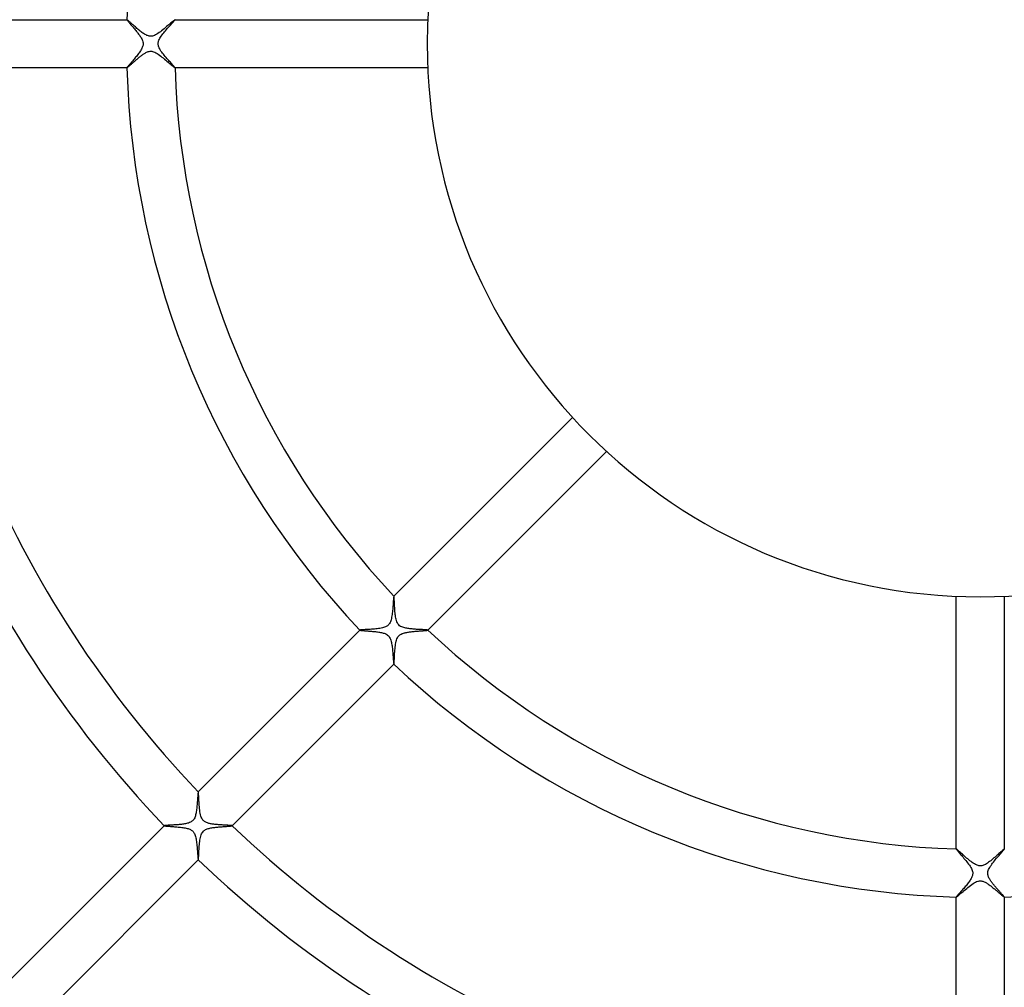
# Model space of a CAD drawing. Header units: millimetres. Extents: x -430 to 430, y -430 to 430.
# Tile 56 of 100: x -80 to 2, y -78 to 2. Entities that reach past the tile are written whole.
import ezdxf

# ---------------------------------------------------------------- set-up
doc = ezdxf.new("R2010")
doc.units = ezdxf.units.MM
doc.layers.add('HIDDEN', color=7, linetype='Continuous')
doc.layers.add('THICK', color=7, linetype='Continuous')

msp = doc.modelspace()

# ---------------------------------------------------------------- linework, layer by layer
at = {"layer": 'HIDDEN'}
for p, q in [((-70.971, 1.999), (-70.972, 1.999)), ((-70.972, 1.999), (-70.972, 1.998)), ((-70.972, 1.998), (-70.972, 1.997)), ((-70.972, 1.997), (-70.969, 1.989)), ((-70.97, 2), (-70.971, 2)), ((-70.971, 2), (-70.971, 1.999)), ((-70.969, 2), (-70.97, 2)), ((-70.969, 1.989), (-70.96, 1.974)), ((-70.96, 1.974), (-70.945, 1.953)), ((-70.945, 1.953), (-70.925, 1.926)), ((-70.925, 1.926), (-70.9, 1.894)), ((-70.9, 1.894), (-70.87, 1.858)), ((-70.87, 1.858), (-70.836, 1.817)), ((-70.836, 1.817), (-70.798, 1.771)), ((-70.798, 1.771), (-70.757, 1.722)), ((-70.757, 1.722), (-70.712, 1.67)), ((-70.712, 1.67), (-70.664, 1.614)), ((-67.334, 1.574), (-67.271, 1.644)), ((-67.271, 1.644), (-67.213, 1.708)), ((-67.213, 1.708), (-67.16, 1.768)), ((-67.16, 1.768), (-67.112, 1.822)), ((-67.112, 1.822), (-67.07, 1.869)), ((-67.07, 1.869), (-67.035, 1.91)), ((-67.035, 1.91), (-67.007, 1.943)), ((-67.007, 1.943), (-66.987, 1.969)), ((-66.987, 1.969), (-66.974, 1.987)), ((-66.974, 1.987), (-66.97, 1.997)), ((-66.972, 2), (-66.973, 2)), ((-66.971, 2), (-66.972, 2)), ((-66.971, 1.999), (-66.971, 2)), ((-66.97, 1.999), (-66.971, 1.999)), ((-66.97, 1.998), (-66.97, 1.999)), ((-66.97, 1.997), (-66.97, 1.998)), ((-70.664, 1.614), (-70.614, 1.555)), ((-70.614, 1.555), (-70.562, 1.494)), ((-70.562, 1.494), (-70.508, 1.431)), ((-70.508, 1.431), (-70.452, 1.365)), ((-70.452, 1.365), (-70.395, 1.298)), ((-70.395, 1.298), (-70.337, 1.229)), ((-70.337, 1.229), (-70.278, 1.159)), ((-70.278, 1.159), (-70.22, 1.088)), ((-70.22, 1.088), (-70.163, 1.018)), ((-70.163, 1.018), (-70.107, 0.948)), ((-70.107, 0.948), (-70.053, 0.878)), ((-70.053, 0.878), (-70, 0.809)), ((-67.983, 0.818), (-67.912, 0.908)), ((-67.912, 0.908), (-67.839, 0.997)), ((-67.839, 0.997), (-67.765, 1.085)), ((-67.765, 1.085), (-67.69, 1.172)), ((-67.69, 1.172), (-67.616, 1.258)), ((-67.616, 1.258), (-67.543, 1.341)), ((-67.543, 1.341), (-67.471, 1.422)), ((-67.471, 1.422), (-67.401, 1.499)), ((-67.401, 1.499), (-67.334, 1.574)), ((-70, 0.809), (-69.95, 0.741)), ((-69.95, 0.741), (-69.902, 0.674)), ((-69.902, 0.674), (-69.858, 0.608)), ((-69.858, 0.608), (-69.816, 0.543)), ((-69.816, 0.543), (-69.779, 0.48)), ((-69.779, 0.48), (-69.741, 0.412)), ((-69.741, 0.412), (-69.705, 0.337)), ((-69.705, 0.337), (-69.672, 0.257)), ((-69.672, 0.257), (-69.646, 0.172)), ((-69.646, 0.172), (-69.63, 0.086)), ((-69.63, 0.086), (-69.625, 0)), ((-68.375, 0), (-68.373, 0.056)), ((-68.373, 0.056), (-68.366, 0.113)), ((-68.366, 0.113), (-68.354, 0.169)), ((-68.354, 0.169), (-68.336, 0.231)), ((-68.336, 0.231), (-68.31, 0.301)), ((-68.31, 0.301), (-68.274, 0.378)), ((-68.274, 0.378), (-68.228, 0.463)), ((-68.228, 0.463), (-68.175, 0.551)), ((-68.175, 0.551), (-68.115, 0.639)), ((-68.115, 0.639), (-68.051, 0.728)), ((-68.051, 0.728), (-67.983, 0.818)), ((-69.957, -0.75), (-70.011, -0.824)), ((-69.904, -0.676), (-69.957, -0.75)), ((-69.854, -0.602), (-69.904, -0.676)), ((-69.807, -0.528), (-69.854, -0.602)), ((-69.764, -0.454), (-69.807, -0.528)), ((-69.726, -0.381), (-69.764, -0.454)), ((-69.693, -0.309), (-69.726, -0.381)), ((-69.667, -0.24), (-69.693, -0.309)), ((-69.647, -0.176), (-69.667, -0.24)), ((-69.634, -0.115), (-69.647, -0.176)), ((-69.627, -0.057), (-69.634, -0.115)), ((-69.625, 0), (-69.627, -0.057)), ((-68.374, -0.05), (-68.375, 0)), ((-68.368, -0.101), (-68.374, -0.05)), ((-68.357, -0.155), (-68.368, -0.101)), ((-68.341, -0.214), (-68.357, -0.155)), ((-68.318, -0.28), (-68.341, -0.214)), ((-68.286, -0.353), (-68.318, -0.28)), ((-68.245, -0.434), (-68.286, -0.353)), ((-68.195, -0.518), (-68.245, -0.434)), ((-68.14, -0.604), (-68.195, -0.518)), ((-68.078, -0.692), (-68.14, -0.604)), ((-68.012, -0.781), (-68.078, -0.692)), ((-67.942, -0.871), (-68.012, -0.781)), ((-70.66, -1.609), (-70.71, -1.668)), ((-70.606, -1.546), (-70.66, -1.609)), ((-70.55, -1.481), (-70.606, -1.546)), ((-70.492, -1.412), (-70.55, -1.481)), ((-70.432, -1.342), (-70.492, -1.412)), ((-70.371, -1.27), (-70.432, -1.342)), ((-70.31, -1.197), (-70.371, -1.27)), ((-70.248, -1.123), (-70.31, -1.197)), ((-70.187, -1.048), (-70.248, -1.123)), ((-70.127, -0.973), (-70.187, -1.048)), ((-70.068, -0.898), (-70.127, -0.973)), ((-70.011, -0.824), (-70.068, -0.898)), ((-67.868, -0.962), (-67.942, -0.871)), ((-67.793, -1.052), (-67.868, -0.962)), ((-67.718, -1.141), (-67.793, -1.052)), ((-67.643, -1.227), (-67.718, -1.141)), ((-67.569, -1.311), (-67.643, -1.227)), ((-67.497, -1.392), (-67.569, -1.311)), ((-67.427, -1.47), (-67.497, -1.392)), ((-67.36, -1.545), (-67.427, -1.47)), ((-67.296, -1.616), (-67.36, -1.545)), ((-67.236, -1.683), (-67.296, -1.616)), ((-70.969, -1.989), (-70.972, -1.997)), ((-70.972, -1.997), (-70.972, -1.998)), ((-70.972, -1.998), (-70.972, -1.999)), ((-70.972, -1.999), (-70.971, -1.999)), ((-70.971, -1.999), (-70.971, -2)), ((-70.971, -2), (-70.97, -2)), ((-70.97, -2), (-70.969, -2)), ((-70.961, -1.975), (-70.969, -1.989)), ((-70.947, -1.955), (-70.961, -1.975)), ((-70.927, -1.929), (-70.947, -1.955)), ((-70.903, -1.898), (-70.927, -1.929)), ((-70.873, -1.861), (-70.903, -1.898)), ((-70.839, -1.82), (-70.873, -1.861)), ((-70.8, -1.773), (-70.839, -1.82)), ((-70.757, -1.722), (-70.8, -1.773)), ((-70.71, -1.668), (-70.757, -1.722)), ((-67.18, -1.745), (-67.236, -1.683)), ((-67.129, -1.802), (-67.18, -1.745)), ((-67.083, -1.853), (-67.129, -1.802)), ((-67.045, -1.898), (-67.083, -1.853)), ((-67.013, -1.935), (-67.045, -1.898)), ((-66.99, -1.965), (-67.013, -1.935)), ((-66.975, -1.986), (-66.99, -1.965)), ((-66.97, -1.997), (-66.975, -1.986)), ((-66.973, -2), (-66.972, -2)), ((-66.972, -2), (-66.971, -2)), ((-66.971, -2), (-66.971, -1.999)), ((-66.971, -1.999), (-66.97, -1.999)), ((-66.97, -1.998), (-66.97, -1.997)), ((-66.97, -1.999), (-66.97, -1.998)), ((-48.77, -45.942), (-48.771, -45.943)), ((-48.769, -45.942), (-48.77, -45.942)), ((-48.77, -45.942), (-48.77, -45.942)), ((-48.768, -45.942), (-48.769, -45.942)), ((-48.769, -45.942), (-48.769, -45.942)), ((-48.768, -45.943), (-48.768, -45.942)), ((-48.763, -45.953), (-48.768, -45.943)), ((-48.759, -45.974), (-48.763, -45.953)), ((-48.755, -46.006), (-48.759, -45.974)), ((-48.751, -46.048), (-48.755, -46.006)), ((-48.747, -46.099), (-48.751, -46.048)), ((-48.744, -46.159), (-48.747, -46.099)), ((-48.74, -46.227), (-48.744, -46.159)), ((-48.736, -46.302), (-48.74, -46.227)), ((-48.731, -46.384), (-48.736, -46.302)), ((-48.727, -46.473), (-48.731, -46.384)), ((-48.722, -46.568), (-48.727, -46.473)), ((-48.716, -46.669), (-48.722, -46.568)), ((-48.71, -46.776), (-48.716, -46.669)), ((-48.703, -46.887), (-48.71, -46.776)), ((-48.696, -47.003), (-48.703, -46.887)), ((-48.687, -47.119), (-48.696, -47.003)), ((-48.677, -47.234), (-48.687, -47.119)), ((-48.666, -47.348), (-48.677, -47.234)), ((-48.654, -47.459), (-48.666, -47.348)), ((-48.64, -47.567), (-48.654, -47.459)), ((-48.624, -47.671), (-48.64, -47.567)), ((-48.606, -47.771), (-48.624, -47.671)), ((-48.583, -47.872), (-48.606, -47.771)), ((-48.556, -47.973), (-48.583, -47.872)), ((-48.523, -48.07), (-48.556, -47.973)), ((-48.481, -48.164), (-48.523, -48.07)), ((-48.429, -48.252), (-48.481, -48.164)), ((-48.365, -48.332), (-48.429, -48.252)), ((-51.597, -48.769), (-51.598, -48.769)), ((-51.598, -48.769), (-51.598, -48.77)), ((-51.598, -48.77), (-51.598, -48.77)), ((-51.598, -48.77), (-51.598, -48.771)), ((-51.598, -48.771), (-51.598, -48.772)), ((-51.598, -48.772), (-51.597, -48.772)), ((-51.597, -48.772), (-51.591, -48.776)), ((-51.591, -48.776), (-51.578, -48.779)), ((-51.578, -48.779), (-51.56, -48.783)), ((-51.56, -48.783), (-51.535, -48.787)), ((-51.535, -48.787), (-51.505, -48.791)), ((-51.505, -48.791), (-51.469, -48.795)), ((-51.469, -48.795), (-51.428, -48.799)), ((-51.428, -48.799), (-51.383, -48.803)), ((-51.383, -48.803), (-51.332, -48.808)), ((-51.332, -48.808), (-51.277, -48.812)), ((-51.277, -48.812), (-51.219, -48.817)), ((-51.219, -48.817), (-51.156, -48.822)), ((-51.156, -48.822), (-51.09, -48.827)), ((-51.09, -48.827), (-51.021, -48.833)), ((-51.021, -48.833), (-50.948, -48.838)), ((-50.948, -48.838), (-50.873, -48.844)), ((-50.873, -48.844), (-50.796, -48.85)), ((-50.796, -48.85), (-50.716, -48.857)), ((-50.716, -48.857), (-50.634, -48.864)), ((-50.634, -48.864), (-50.55, -48.871)), ((-50.55, -48.871), (-50.465, -48.88)), ((-50.465, -48.88), (-50.378, -48.888)), ((-50.378, -48.888), (-50.291, -48.898)), ((-50.291, -48.898), (-50.205, -48.908)), ((-50.205, -48.908), (-50.119, -48.919)), ((-50.119, -48.919), (-50.035, -48.931)), ((-50.035, -48.931), (-49.953, -48.944)), ((-49.953, -48.944), (-49.874, -48.958)), ((-49.874, -48.958), (-49.796, -48.974)), ((-49.796, -48.974), (-49.722, -48.991)), ((-49.722, -48.991), (-49.652, -49.009)), ((-49.652, -49.009), (-49.581, -49.031)), ((-49.581, -49.031), (-49.507, -49.058)), ((-49.507, -49.058), (-49.433, -49.091)), ((-49.433, -49.091), (-49.36, -49.132)), ((-49.36, -49.132), (-49.29, -49.18)), ((-48.29, -48.401), (-48.365, -48.332)), ((-48.208, -48.457), (-48.29, -48.401)), ((-48.12, -48.502), (-48.208, -48.457)), ((-48.031, -48.537), (-48.12, -48.502)), ((-47.944, -48.565), (-48.031, -48.537)), ((-47.864, -48.585), (-47.944, -48.565)), ((-47.785, -48.603), (-47.864, -48.585)), ((-47.703, -48.618), (-47.785, -48.603)), ((-47.618, -48.632), (-47.703, -48.618)), ((-47.53, -48.645), (-47.618, -48.632)), ((-47.44, -48.656), (-47.53, -48.645)), ((-47.348, -48.666), (-47.44, -48.656)), ((-47.254, -48.675), (-47.348, -48.666)), ((-47.16, -48.684), (-47.254, -48.675)), ((-47.066, -48.691), (-47.16, -48.684)), ((-46.973, -48.698), (-47.066, -48.691)), ((-46.882, -48.704), (-46.973, -48.698)), ((-46.793, -48.709), (-46.882, -48.704)), ((-46.707, -48.714), (-46.793, -48.709)), ((-46.623, -48.719), (-46.707, -48.714)), ((-46.543, -48.723), (-46.623, -48.719)), ((-46.466, -48.727), (-46.543, -48.723)), ((-46.393, -48.731), (-46.466, -48.727)), ((-46.324, -48.734), (-46.393, -48.731)), ((-46.26, -48.738), (-46.324, -48.734)), ((-46.2, -48.741), (-46.26, -48.738)), ((-46.145, -48.744), (-46.2, -48.741)), ((-46.096, -48.748), (-46.145, -48.744)), ((-46.053, -48.751), (-46.096, -48.748)), ((-46.017, -48.754), (-46.053, -48.751)), ((-45.988, -48.757), (-46.017, -48.754)), ((-45.965, -48.761), (-45.988, -48.757)), ((-45.95, -48.764), (-45.965, -48.761)), ((-45.943, -48.768), (-45.95, -48.764)), ((-45.942, -48.768), (-45.943, -48.768)), ((-45.943, -48.771), (-45.942, -48.77)), ((-45.942, -48.769), (-45.942, -48.768)), ((-45.942, -48.77), (-45.942, -48.769)), ((-45.942, -48.769), (-45.942, -48.769)), ((-45.942, -48.77), (-45.942, -48.77)), ((-49.29, -49.18), (-49.226, -49.238)), ((-49.226, -49.238), (-49.17, -49.303)), ((-49.17, -49.303), (-49.122, -49.376)), ((-49.122, -49.376), (-49.082, -49.453)), ((-49.082, -49.453), (-49.048, -49.533)), ((-49.048, -49.533), (-49.02, -49.616)), ((-49.02, -49.616), (-48.995, -49.704)), ((-48.995, -49.704), (-48.974, -49.796)), ((-48.974, -49.796), (-48.955, -49.89)), ((-48.955, -49.89), (-48.938, -49.988)), ((-48.938, -49.988), (-48.923, -50.09)), ((-48.923, -50.09), (-48.909, -50.195)), ((-48.909, -50.195), (-48.896, -50.302)), ((-48.896, -50.302), (-48.885, -50.411)), ((-48.885, -50.411), (-48.874, -50.521)), ((-48.874, -50.521), (-48.864, -50.632)), ((-48.864, -50.632), (-48.855, -50.741)), ((-48.855, -50.741), (-48.846, -50.846)), ((-48.846, -50.846), (-48.838, -50.948)), ((-48.838, -50.948), (-48.831, -51.044)), ((-48.831, -51.044), (-48.824, -51.136)), ((-48.824, -51.136), (-48.817, -51.221)), ((-48.817, -51.221), (-48.811, -51.3)), ((-48.811, -51.3), (-48.804, -51.371)), ((-48.804, -51.371), (-48.798, -51.434)), ((-48.798, -51.434), (-48.793, -51.487)), ((-48.793, -51.487), (-48.787, -51.531)), ((-48.787, -51.531), (-48.782, -51.565)), ((-48.782, -51.565), (-48.777, -51.587)), ((-48.777, -51.587), (-48.772, -51.597)), ((-48.772, -51.597), (-48.772, -51.598)), ((-48.772, -51.598), (-48.771, -51.598)), ((-48.771, -51.598), (-48.77, -51.598)), ((-48.77, -51.598), (-48.77, -51.598)), ((-48.77, -51.598), (-48.769, -51.598)), ((-48.769, -51.598), (-48.769, -51.597)), ((-65.039, -62.211), (-65.04, -62.211)), ((-65.038, -62.211), (-65.039, -62.211)), ((-65.039, -62.211), (-65.039, -62.211)), ((-65.037, -62.211), (-65.038, -62.211)), ((-65.038, -62.211), (-65.038, -62.211)), ((-65.036, -62.211), (-65.037, -62.211)), ((-65.031, -62.224), (-65.036, -62.211)), ((-65.027, -62.252), (-65.031, -62.224)), ((-65.022, -62.294), (-65.027, -62.252)), ((-65.017, -62.349), (-65.022, -62.294)), ((-65.012, -62.416), (-65.017, -62.349)), ((-65.007, -62.496), (-65.012, -62.416)), ((-65.002, -62.587), (-65.007, -62.496)), ((-64.996, -62.69), (-65.002, -62.587)), ((-64.99, -62.804), (-64.996, -62.69)), ((-64.983, -62.928), (-64.99, -62.804)), ((-64.975, -63.06), (-64.983, -62.928)), ((-64.966, -63.197), (-64.975, -63.06)), ((-64.956, -63.335), (-64.966, -63.197)), ((-64.945, -63.473), (-64.956, -63.335)), ((-64.931, -63.61), (-64.945, -63.473)), ((-64.916, -63.744), (-64.931, -63.61)), ((-64.898, -63.874), (-64.916, -63.744)), ((-64.877, -63.999), (-64.898, -63.874)), ((-64.851, -64.119), (-64.877, -63.999)), ((-64.821, -64.232), (-64.851, -64.119)), ((-64.786, -64.334), (-64.821, -64.232)), ((-64.749, -64.417), (-64.786, -64.334)), ((-64.712, -64.486), (-64.749, -64.417)), ((-64.673, -64.542), (-64.712, -64.486)), ((-64.631, -64.593), (-64.673, -64.542)), ((-64.582, -64.641), (-64.631, -64.593)), ((-64.528, -64.683), (-64.582, -64.641)), ((-64.471, -64.721), (-64.528, -64.683)), ((-67.865, -65.037), (-67.866, -65.038)), ((-67.866, -65.038), (-67.866, -65.038)), ((-67.866, -65.038), (-67.866, -65.039)), ((-67.866, -65.039), (-67.866, -65.039)), ((-67.866, -65.039), (-67.866, -65.04)), ((-67.866, -65.04), (-67.865, -65.041)), ((-67.865, -65.041), (-67.857, -65.045)), ((-67.857, -65.045), (-67.84, -65.049)), ((-67.84, -65.049), (-67.814, -65.053)), ((-67.814, -65.053), (-67.78, -65.058)), ((-67.78, -65.058), (-67.738, -65.063)), ((-67.738, -65.063), (-67.689, -65.067)), ((-67.689, -65.067), (-67.633, -65.072)), ((-67.633, -65.072), (-67.571, -65.077)), ((-67.571, -65.077), (-67.504, -65.083)), ((-67.504, -65.083), (-67.431, -65.088)), ((-67.431, -65.088), (-67.354, -65.094)), ((-67.354, -65.094), (-67.272, -65.1)), ((-67.272, -65.1), (-67.187, -65.106)), ((-67.187, -65.106), (-67.098, -65.113)), ((-67.098, -65.113), (-67.006, -65.12)), ((-67.006, -65.12), (-66.911, -65.128)), ((-66.911, -65.128), (-66.815, -65.137)), ((-66.815, -65.137), (-66.716, -65.146)), ((-66.716, -65.146), (-66.616, -65.156)), ((-66.616, -65.156), (-66.516, -65.167)), ((-66.516, -65.167), (-66.417, -65.179)), ((-66.417, -65.179), (-66.321, -65.192)), ((-66.321, -65.192), (-66.227, -65.206)), ((-66.227, -65.206), (-66.137, -65.222)), ((-66.137, -65.222), (-66.05, -65.24)), ((-66.05, -65.24), (-65.967, -65.259)), ((-65.967, -65.259), (-65.889, -65.281)), ((-65.889, -65.281), (-65.815, -65.305)), ((-65.815, -65.305), (-65.747, -65.332)), ((-65.747, -65.332), (-65.683, -65.361)), ((-65.683, -65.361), (-65.624, -65.395)), ((-65.624, -65.395), (-65.569, -65.432)), ((-65.569, -65.432), (-65.518, -65.474)), ((-65.518, -65.474), (-65.472, -65.52)), ((-64.41, -64.753), (-64.471, -64.721)), ((-64.348, -64.78), (-64.41, -64.753)), ((-64.285, -64.804), (-64.348, -64.78)), ((-64.221, -64.824), (-64.285, -64.804)), ((-64.158, -64.842), (-64.221, -64.824)), ((-64.094, -64.857), (-64.158, -64.842)), ((-64.027, -64.871), (-64.094, -64.857)), ((-63.957, -64.884), (-64.027, -64.871)), ((-63.886, -64.896), (-63.957, -64.884)), ((-63.812, -64.907), (-63.886, -64.896)), ((-63.737, -64.917), (-63.812, -64.907)), ((-63.661, -64.926), (-63.737, -64.917)), ((-63.583, -64.934), (-63.661, -64.926)), ((-63.505, -64.942), (-63.583, -64.934)), ((-63.427, -64.949), (-63.505, -64.942)), ((-63.349, -64.955), (-63.427, -64.949)), ((-63.272, -64.961), (-63.349, -64.955)), ((-63.195, -64.966), (-63.272, -64.961)), ((-63.119, -64.972), (-63.195, -64.966)), ((-63.044, -64.976), (-63.119, -64.972)), ((-62.971, -64.981), (-63.044, -64.976)), ((-62.9, -64.985), (-62.971, -64.981)), ((-62.83, -64.989), (-62.9, -64.985)), ((-62.762, -64.992), (-62.83, -64.989)), ((-62.697, -64.996), (-62.762, -64.992)), ((-62.635, -64.999), (-62.697, -64.996)), ((-62.576, -65.003), (-62.635, -64.999)), ((-62.52, -65.006), (-62.576, -65.003)), ((-62.468, -65.009), (-62.52, -65.006)), ((-62.42, -65.012), (-62.468, -65.009)), ((-62.376, -65.015), (-62.42, -65.012)), ((-62.336, -65.018), (-62.376, -65.015)), ((-62.302, -65.021), (-62.336, -65.018)), ((-62.273, -65.024), (-62.302, -65.021)), ((-62.249, -65.027), (-62.273, -65.024)), ((-62.23, -65.03), (-62.249, -65.027)), ((-62.218, -65.033), (-62.23, -65.03)), ((-62.211, -65.036), (-62.218, -65.033)), ((-62.211, -65.037), (-62.211, -65.036)), ((-62.211, -65.038), (-62.211, -65.037)), ((-62.211, -65.039), (-62.211, -65.038)), ((-62.211, -65.038), (-62.211, -65.038)), ((-62.211, -65.04), (-62.211, -65.039)), ((-62.211, -65.039), (-62.211, -65.039)), ((-65.472, -65.52), (-65.432, -65.569)), ((-65.432, -65.569), (-65.395, -65.622)), ((-65.395, -65.622), (-65.361, -65.685)), ((-65.361, -65.685), (-65.327, -65.758)), ((-65.327, -65.758), (-65.295, -65.844)), ((-65.295, -65.844), (-65.267, -65.937)), ((-65.267, -65.937), (-65.243, -66.035)), ((-65.243, -66.035), (-65.222, -66.137)), ((-65.222, -66.137), (-65.204, -66.242)), ((-65.204, -66.242), (-65.188, -66.351)), ((-65.188, -66.351), (-65.173, -66.463)), ((-65.173, -66.463), (-65.16, -66.578)), ((-65.16, -66.578), (-65.148, -66.695)), ((-65.148, -66.695), (-65.137, -66.812)), ((-65.137, -66.812), (-65.127, -66.928)), ((-65.127, -66.928), (-65.118, -67.044)), ((-65.118, -67.044), (-65.109, -67.155)), ((-1.999, -66.971), (-2, -66.971)), ((-2, -66.971), (-2, -66.972)), ((-2, -66.972), (-2, -66.973)), ((-1.998, -66.97), (-1.999, -66.97)), ((-1.999, -66.97), (-1.999, -66.971)), ((-1.997, -66.97), (-1.998, -66.97)), ((-1.985, -66.976), (-1.997, -66.97)), ((-1.962, -66.992), (-1.985, -66.976)), ((-1.929, -67.018), (-1.962, -66.992)), ((-1.887, -67.054), (-1.929, -67.018)), ((-1.837, -67.098), (-1.887, -67.054)), ((-1.779, -67.149), (-1.837, -67.098)), ((-1.714, -67.207), (-1.779, -67.149)), ((1.812, -67.12), (1.756, -67.17)), ((1.861, -67.077), (1.812, -67.12)), ((1.904, -67.04), (1.861, -67.077)), ((1.94, -67.01), (1.904, -67.04)), ((1.967, -66.988), (1.94, -67.01)), ((1.987, -66.975), (1.967, -66.988)), ((1.997, -66.97), (1.987, -66.975)), ((1.998, -66.97), (1.997, -66.97)), ((1.999, -66.97), (1.998, -66.97)), ((1.999, -66.971), (1.999, -66.97)), ((2, -66.971), (1.999, -66.971)), ((2, -66.972), (2, -66.971)), ((2, -66.973), (2, -66.972)), ((-65.109, -67.155), (-65.101, -67.261)), ((-65.101, -67.261), (-65.093, -67.362)), ((-65.093, -67.362), (-65.086, -67.455)), ((-65.086, -67.455), (-65.08, -67.542)), ((-65.08, -67.542), (-65.073, -67.62)), ((-65.073, -67.62), (-65.067, -67.688)), ((-65.067, -67.688), (-65.062, -67.747)), ((-65.062, -67.747), (-65.056, -67.794)), ((-65.056, -67.794), (-65.051, -67.831)), ((-65.051, -67.831), (-65.046, -67.854)), ((-65.046, -67.854), (-65.041, -67.865)), ((-65.041, -67.865), (-65.04, -67.866)), ((-65.04, -67.866), (-65.039, -67.866)), ((-65.039, -67.866), (-65.039, -67.866)), ((-65.039, -67.866), (-65.038, -67.866)), ((-65.038, -67.866), (-65.037, -67.865)), ((-65.038, -67.866), (-65.038, -67.866)), ((-1.644, -67.271), (-1.714, -67.207)), ((-1.568, -67.34), (-1.644, -67.271)), ((-1.487, -67.412), (-1.568, -67.34)), ((-1.403, -67.488), (-1.487, -67.412)), ((-1.316, -67.565), (-1.403, -67.488)), ((-1.226, -67.644), (-1.316, -67.565)), ((-1.135, -67.723), (-1.226, -67.644)), ((-1.042, -67.802), (-1.135, -67.723)), ((-0.948, -67.879), (-1.042, -67.802)), ((-0.854, -67.955), (-0.948, -67.879)), ((-0.761, -68.027), (-0.854, -67.955)), ((0.868, -67.945), (0.777, -68.015)), ((0.959, -67.871), (0.868, -67.945)), ((1.05, -67.795), (0.959, -67.871)), ((1.141, -67.717), (1.05, -67.795)), ((1.231, -67.64), (1.141, -67.717)), ((1.317, -67.564), (1.231, -67.64)), ((1.401, -67.49), (1.317, -67.564)), ((1.481, -67.418), (1.401, -67.49)), ((1.556, -67.35), (1.481, -67.418)), ((1.628, -67.285), (1.556, -67.35)), ((1.695, -67.225), (1.628, -67.285)), ((1.756, -67.17), (1.695, -67.225)), ((-0.669, -68.095), (-0.761, -68.027)), ((-0.577, -68.157), (-0.669, -68.095)), ((-0.488, -68.213), (-0.577, -68.157)), ((-0.401, -68.262), (-0.488, -68.213)), ((-0.321, -68.301), (-0.401, -68.262)), ((-0.25, -68.329), (-0.321, -68.301)), ((-0.187, -68.349), (-0.25, -68.329)), ((-0.132, -68.362), (-0.187, -68.349)), ((-0.077, -68.371), (-0.132, -68.362)), ((-0.023, -68.375), (-0.077, -68.371)), ((0.031, -68.375), (-0.023, -68.375)), ((0.085, -68.37), (0.031, -68.375)), ((0.141, -68.36), (0.085, -68.37)), ((0.202, -68.345), (0.141, -68.36)), ((0.27, -68.322), (0.202, -68.345)), ((0.344, -68.29), (0.27, -68.322)), ((0.426, -68.249), (0.344, -68.29)), ((0.511, -68.2), (0.426, -68.249)), ((0.598, -68.144), (0.511, -68.2)), ((0.687, -68.082), (0.598, -68.144)), ((0.777, -68.015), (0.687, -68.082)), ((-1.336, -70.427), (-1.235, -70.342)), ((-1.235, -70.342), (-1.13, -70.255)), ((-1.13, -70.255), (-1.023, -70.167)), ((-1.023, -70.167), (-0.915, -70.081)), ((-0.915, -70.081), (-0.807, -69.999)), ((-0.807, -69.999), (-0.701, -69.921)), ((-0.701, -69.921), (-0.596, -69.85)), ((-0.596, -69.85), (-0.493, -69.786)), ((-0.493, -69.786), (-0.393, -69.731)), ((-0.393, -69.731), (-0.299, -69.688)), ((-0.299, -69.688), (-0.213, -69.658)), ((-0.213, -69.658), (-0.136, -69.638)), ((-0.136, -69.638), (-0.065, -69.628)), ((-0.065, -69.628), (0.004, -69.625)), ((0.004, -69.625), (0.072, -69.628)), ((0.072, -69.628), (0.14, -69.639)), ((0.14, -69.639), (0.208, -69.656)), ((0.208, -69.656), (0.274, -69.679)), ((0.274, -69.679), (0.337, -69.705)), ((0.337, -69.705), (0.398, -69.734)), ((0.398, -69.734), (0.456, -69.765)), ((0.456, -69.765), (0.513, -69.798)), ((0.513, -69.798), (0.571, -69.834)), ((0.571, -69.834), (0.631, -69.873)), ((0.631, -69.873), (0.69, -69.914)), ((0.69, -69.914), (0.751, -69.958)), ((0.751, -69.958), (0.812, -70.003)), ((0.812, -70.003), (0.874, -70.05)), ((0.874, -70.05), (0.936, -70.098)), ((0.936, -70.098), (0.998, -70.147)), ((0.998, -70.147), (1.059, -70.197)), ((1.059, -70.197), (1.12, -70.246)), ((1.12, -70.246), (1.179, -70.295)), ((1.179, -70.295), (1.237, -70.344)), ((1.237, -70.344), (1.294, -70.392)), ((1.294, -70.392), (1.35, -70.439)), ((-2, -70.969), (-2, -70.97)), ((-2, -70.97), (-2, -70.971)), ((-2, -70.971), (-1.999, -70.971)), ((-1.999, -70.971), (-1.999, -70.972)), ((-1.999, -70.972), (-1.998, -70.972)), ((-1.998, -70.972), (-1.997, -70.972)), ((-1.997, -70.972), (-1.984, -70.967)), ((-1.984, -70.967), (-1.96, -70.95)), ((-1.96, -70.95), (-1.924, -70.924)), ((-1.924, -70.924), (-1.878, -70.887)), ((-1.878, -70.887), (-1.823, -70.841)), ((-1.823, -70.841), (-1.759, -70.788)), ((-1.759, -70.788), (-1.687, -70.727)), ((-1.687, -70.727), (-1.608, -70.659)), ((-1.608, -70.659), (-1.523, -70.586)), ((-1.523, -70.586), (-1.432, -70.509)), ((-1.432, -70.509), (-1.336, -70.427)), ((1.35, -70.439), (1.404, -70.485)), ((1.404, -70.485), (1.457, -70.53)), ((1.457, -70.53), (1.508, -70.574)), ((1.508, -70.574), (1.558, -70.616)), ((1.558, -70.616), (1.605, -70.657)), ((1.605, -70.657), (1.651, -70.696)), ((1.651, -70.696), (1.695, -70.733)), ((1.695, -70.733), (1.736, -70.768)), ((1.736, -70.768), (1.775, -70.801)), ((1.775, -70.801), (1.811, -70.832)), ((1.811, -70.832), (1.845, -70.86)), ((1.845, -70.86), (1.876, -70.885)), ((1.876, -70.885), (1.904, -70.907)), ((1.904, -70.907), (1.928, -70.927)), ((1.928, -70.927), (1.949, -70.943)), ((1.949, -70.943), (1.967, -70.955)), ((1.967, -70.955), (1.981, -70.965)), ((1.981, -70.965), (1.991, -70.97)), ((1.991, -70.97), (1.997, -70.972)), ((1.997, -70.972), (1.998, -70.972)), ((1.998, -70.972), (1.999, -70.972)), ((1.999, -70.972), (1.999, -70.971)), ((1.999, -70.971), (2, -70.971)), ((2, -70.97), (2, -70.969)), ((2, -70.971), (2, -70.97))]:
    msp.add_line(p, q, dxfattribs=at)
at = {"layer": 'THICK'}
for p, q in [((-89.98, 2), (-70.969, 2)), ((-70.962, 1.998), (-70.969, 2)), ((-70.951, 1.991), (-70.962, 1.998)), ((-70.936, 1.98), (-70.951, 1.991)), ((-70.916, 1.965), (-70.936, 1.98)), ((-70.892, 1.945), (-70.916, 1.965)), ((-70.864, 1.921), (-70.892, 1.945)), ((-70.832, 1.894), (-70.864, 1.921)), ((-70.796, 1.863), (-70.832, 1.894)), ((-70.757, 1.828), (-70.796, 1.863)), ((-70.714, 1.79), (-70.757, 1.828)), ((-70.669, 1.75), (-70.714, 1.79)), ((-70.62, 1.706), (-70.669, 1.75)), ((-70.568, 1.659), (-70.62, 1.706)), ((-70.514, 1.611), (-70.568, 1.659)), ((-67.393, 1.659), (-67.48, 1.584)), ((-67.311, 1.729), (-67.393, 1.659)), ((-67.235, 1.794), (-67.311, 1.729)), ((-67.166, 1.852), (-67.235, 1.794)), ((-67.106, 1.902), (-67.166, 1.852)), ((-67.055, 1.943), (-67.106, 1.902)), ((-67.016, 1.974), (-67.055, 1.943)), ((-66.988, 1.993), (-67.016, 1.974)), ((-66.973, 2), (-66.988, 1.993)), ((-66.973, 2), (-45.957, 2)), ((-70.457, 1.56), (-70.514, 1.611)), ((-70.398, 1.507), (-70.457, 1.56)), ((-70.336, 1.453), (-70.398, 1.507)), ((-70.272, 1.397), (-70.336, 1.453)), ((-70.207, 1.339), (-70.272, 1.397)), ((-70.139, 1.281), (-70.207, 1.339)), ((-70.07, 1.222), (-70.139, 1.281)), ((-70, 1.164), (-70.07, 1.222)), ((-69.929, 1.106), (-70, 1.164)), ((-69.859, 1.049), (-69.929, 1.106)), ((-69.789, 0.995), (-69.859, 1.049)), ((-69.719, 0.943), (-69.789, 0.995)), ((-69.65, 0.893), (-69.719, 0.943)), ((-69.582, 0.847), (-69.65, 0.893)), ((-69.515, 0.804), (-69.582, 0.847)), ((-68.398, 0.853), (-68.499, 0.79)), ((-68.295, 0.923), (-68.398, 0.853)), ((-68.19, 1), (-68.295, 0.923)), ((-68.084, 1.082), (-68.19, 1)), ((-67.977, 1.167), (-68.084, 1.082)), ((-67.871, 1.253), (-67.977, 1.167)), ((-67.768, 1.339), (-67.871, 1.253)), ((-67.668, 1.423), (-67.768, 1.339)), ((-67.572, 1.505), (-67.668, 1.423)), ((-67.48, 1.584), (-67.572, 1.505)), ((-69.449, 0.765), (-69.515, 0.804)), ((-69.384, 0.73), (-69.449, 0.765)), ((-69.319, 0.699), (-69.384, 0.73)), ((-69.255, 0.673), (-69.319, 0.699)), ((-69.191, 0.652), (-69.255, 0.673)), ((-69.126, 0.637), (-69.191, 0.652)), ((-69.059, 0.627), (-69.126, 0.637)), ((-68.99, 0.625), (-69.059, 0.627)), ((-68.921, 0.629), (-68.99, 0.625)), ((-68.851, 0.64), (-68.921, 0.629)), ((-68.775, 0.661), (-68.851, 0.64)), ((-68.691, 0.692), (-68.775, 0.661)), ((-68.597, 0.736), (-68.691, 0.692)), ((-68.499, 0.79), (-68.597, 0.736)), ((-69.568, -0.838), (-69.516, -0.805)), ((-69.516, -0.805), (-69.461, -0.772)), ((-69.461, -0.772), (-69.401, -0.739)), ((-69.401, -0.739), (-69.337, -0.707)), ((-69.337, -0.707), (-69.268, -0.678)), ((-69.268, -0.678), (-69.197, -0.654)), ((-69.197, -0.654), (-69.124, -0.637)), ((-69.124, -0.637), (-69.051, -0.627)), ((-69.051, -0.627), (-68.977, -0.625)), ((-68.977, -0.625), (-68.905, -0.631)), ((-68.905, -0.631), (-68.833, -0.645)), ((-68.833, -0.645), (-68.754, -0.668)), ((-68.754, -0.668), (-68.665, -0.703)), ((-68.665, -0.703), (-68.566, -0.752)), ((-68.566, -0.752), (-68.465, -0.81)), ((-68.465, -0.81), (-68.364, -0.876)), ((-70.557, -1.649), (-70.508, -1.606)), ((-70.508, -1.606), (-70.457, -1.56)), ((-70.457, -1.56), (-70.405, -1.514)), ((-70.405, -1.514), (-70.351, -1.466)), ((-70.351, -1.466), (-70.296, -1.418)), ((-70.296, -1.418), (-70.24, -1.369)), ((-70.24, -1.369), (-70.184, -1.319)), ((-70.184, -1.319), (-70.127, -1.27)), ((-70.127, -1.27), (-70.07, -1.222)), ((-70.07, -1.222), (-70.012, -1.174)), ((-70.012, -1.174), (-69.955, -1.127)), ((-69.955, -1.127), (-69.898, -1.081)), ((-69.898, -1.081), (-69.842, -1.036)), ((-69.842, -1.036), (-69.786, -0.993)), ((-69.786, -0.993), (-69.73, -0.951)), ((-69.73, -0.951), (-69.675, -0.911)), ((-69.675, -0.911), (-69.621, -0.873)), ((-69.621, -0.873), (-69.568, -0.838)), ((-68.364, -0.876), (-68.262, -0.947)), ((-68.262, -0.947), (-68.16, -1.023)), ((-68.16, -1.023), (-68.057, -1.103)), ((-68.057, -1.103), (-67.953, -1.186)), ((-67.953, -1.186), (-67.849, -1.27)), ((-67.849, -1.27), (-67.747, -1.356)), ((-67.747, -1.356), (-67.647, -1.441)), ((-67.647, -1.441), (-67.55, -1.524)), ((-67.55, -1.524), (-67.456, -1.604)), ((-67.456, -1.604), (-67.368, -1.68)), ((-70.969, -2), (-89.98, -2)), ((-70.969, -2), (-70.962, -1.998)), ((-70.962, -1.998), (-70.951, -1.991)), ((-70.951, -1.991), (-70.936, -1.981)), ((-70.936, -1.981), (-70.917, -1.966)), ((-70.917, -1.966), (-70.895, -1.948)), ((-70.895, -1.948), (-70.868, -1.926)), ((-70.868, -1.926), (-70.839, -1.9)), ((-70.839, -1.9), (-70.807, -1.872)), ((-70.807, -1.872), (-70.771, -1.841)), ((-70.771, -1.841), (-70.733, -1.807)), ((-70.733, -1.807), (-70.692, -1.771)), ((-70.692, -1.771), (-70.649, -1.732)), ((-70.649, -1.732), (-70.604, -1.692)), ((-70.604, -1.692), (-70.557, -1.649)), ((-67.368, -1.68), (-67.287, -1.749)), ((-67.287, -1.749), (-67.214, -1.812)), ((-67.214, -1.812), (-67.148, -1.867)), ((-67.148, -1.867), (-67.092, -1.914)), ((-67.092, -1.914), (-67.046, -1.951)), ((-67.046, -1.951), (-67.01, -1.978)), ((-67.01, -1.978), (-66.986, -1.995)), ((-66.986, -1.995), (-66.973, -2)), ((-45.957, -2), (-66.973, -2)), ((-48.771, -45.943), (-33.91, -31.082)), ((-31.082, -33.91), (-45.943, -48.771)), ((-48.841, -46.672), (-48.85, -46.783)), ((-48.833, -46.564), (-48.841, -46.672)), ((-48.825, -46.462), (-48.833, -46.564)), ((-48.818, -46.366), (-48.825, -46.462)), ((-48.811, -46.277), (-48.818, -46.366)), ((-48.805, -46.197), (-48.811, -46.277)), ((-48.798, -46.126), (-48.805, -46.197)), ((-48.792, -46.066), (-48.798, -46.126)), ((-48.787, -46.016), (-48.792, -46.066)), ((-48.781, -45.979), (-48.787, -46.016)), ((-48.776, -45.954), (-48.781, -45.979)), ((-48.771, -45.943), (-48.776, -45.954)), ((-2, -66.973), (-2, -45.957)), ((2, -45.957), (2, -66.973)), ((-48.921, -47.48), (-48.937, -47.592)), ((-48.906, -47.365), (-48.921, -47.48)), ((-48.893, -47.248), (-48.906, -47.365)), ((-48.88, -47.131), (-48.893, -47.248)), ((-48.869, -47.014), (-48.88, -47.131)), ((-48.859, -46.898), (-48.869, -47.014)), ((-48.85, -46.783), (-48.859, -46.898)), ((-49.187, -48.3), (-49.223, -48.34)), ((-49.154, -48.257), (-49.187, -48.3)), ((-49.123, -48.207), (-49.154, -48.257)), ((-49.091, -48.149), (-49.123, -48.207)), ((-49.06, -48.08), (-49.091, -48.149)), ((-49.03, -47.999), (-49.06, -48.08)), ((-49.002, -47.906), (-49.03, -47.999)), ((-48.978, -47.806), (-49.002, -47.906)), ((-48.956, -47.701), (-48.978, -47.806)), ((-48.937, -47.592), (-48.956, -47.701)), ((-65.04, -62.211), (-51.597, -48.769)), ((-51.585, -48.764), (-51.597, -48.769)), ((-51.559, -48.759), (-51.585, -48.764)), ((-51.52, -48.754), (-51.559, -48.759)), ((-51.468, -48.75), (-51.52, -48.754)), ((-51.406, -48.745), (-51.468, -48.75)), ((-51.333, -48.74), (-51.406, -48.745)), ((-51.251, -48.736), (-51.333, -48.74)), ((-51.161, -48.731), (-51.251, -48.736)), ((-51.063, -48.725), (-51.161, -48.731)), ((-50.959, -48.72), (-51.063, -48.725)), ((-50.851, -48.713), (-50.959, -48.72)), ((-50.739, -48.707), (-50.851, -48.713)), ((-50.625, -48.699), (-50.739, -48.707)), ((-50.509, -48.691), (-50.625, -48.699)), ((-50.392, -48.681), (-50.509, -48.691)), ((-50.275, -48.67), (-50.392, -48.681)), ((-50.159, -48.658), (-50.275, -48.67)), ((-50.046, -48.644), (-50.159, -48.658)), ((-49.935, -48.627), (-50.046, -48.644)), ((-49.827, -48.608), (-49.935, -48.627)), ((-49.725, -48.587), (-49.827, -48.608)), ((-49.628, -48.561), (-49.725, -48.587)), ((-49.54, -48.533), (-49.628, -48.561)), ((-49.465, -48.503), (-49.54, -48.533)), ((-49.402, -48.472), (-49.465, -48.503)), ((-49.349, -48.441), (-49.402, -48.472)), ((-49.304, -48.41), (-49.349, -48.441)), ((-49.262, -48.376), (-49.304, -48.41)), ((-49.223, -48.34), (-49.262, -48.376)), ((-48.281, -49.172), (-48.221, -49.131)), ((-48.221, -49.131), (-48.156, -49.095)), ((-48.156, -49.095), (-48.09, -49.064)), ((-48.09, -49.064), (-48.024, -49.038)), ((-48.024, -49.038), (-47.958, -49.017)), ((-47.958, -49.017), (-47.895, -48.999)), ((-47.895, -48.999), (-47.831, -48.983)), ((-47.831, -48.983), (-47.764, -48.968)), ((-47.764, -48.968), (-47.694, -48.955)), ((-47.694, -48.955), (-47.622, -48.942)), ((-47.622, -48.942), (-47.549, -48.93)), ((-47.549, -48.93), (-47.473, -48.92)), ((-47.473, -48.92), (-47.396, -48.91)), ((-47.396, -48.91), (-47.319, -48.9)), ((-47.319, -48.9), (-47.24, -48.892)), ((-47.24, -48.892), (-47.161, -48.884)), ((-47.161, -48.884), (-47.084, -48.876)), ((-47.084, -48.876), (-47.007, -48.869)), ((-47.007, -48.869), (-46.931, -48.862)), ((-46.931, -48.862), (-46.857, -48.856)), ((-46.857, -48.856), (-46.784, -48.85)), ((-46.784, -48.85), (-46.712, -48.844)), ((-46.712, -48.844), (-46.643, -48.839)), ((-46.643, -48.839), (-46.575, -48.834)), ((-46.575, -48.834), (-46.51, -48.829)), ((-46.51, -48.829), (-46.447, -48.824)), ((-46.447, -48.824), (-46.387, -48.82)), ((-46.387, -48.82), (-46.33, -48.815)), ((-46.33, -48.815), (-46.275, -48.811)), ((-46.275, -48.811), (-46.224, -48.807)), ((-46.224, -48.807), (-46.176, -48.803)), ((-46.176, -48.803), (-46.132, -48.799)), ((-46.132, -48.799), (-46.092, -48.795)), ((-46.092, -48.795), (-46.056, -48.791)), ((-46.056, -48.791), (-46.025, -48.788)), ((-46.025, -48.788), (-45.998, -48.784)), ((-45.998, -48.784), (-45.976, -48.781)), ((-45.976, -48.781), (-45.96, -48.777)), ((-45.96, -48.777), (-45.948, -48.774)), ((-45.948, -48.774), (-45.943, -48.771)), ((-48.645, -50.06), (-48.627, -49.936)), ((-48.627, -49.936), (-48.606, -49.816)), ((-48.606, -49.816), (-48.581, -49.7)), ((-48.581, -49.7), (-48.55, -49.592)), ((-48.55, -49.592), (-48.514, -49.492)), ((-48.514, -49.492), (-48.475, -49.407)), ((-48.475, -49.407), (-48.432, -49.334)), ((-48.432, -49.334), (-48.386, -49.273)), ((-48.386, -49.273), (-48.336, -49.219)), ((-48.336, -49.219), (-48.281, -49.172)), ((-48.713, -50.839), (-48.705, -50.711)), ((-48.705, -50.711), (-48.696, -50.581)), ((-48.696, -50.581), (-48.686, -50.449)), ((-48.686, -50.449), (-48.674, -50.317)), ((-48.674, -50.317), (-48.661, -50.187)), ((-48.661, -50.187), (-48.645, -50.06)), ((-48.769, -51.597), (-48.763, -51.583)), ((-48.763, -51.583), (-48.758, -51.553)), ((-48.758, -51.553), (-48.753, -51.507)), ((-48.753, -51.507), (-48.748, -51.446)), ((-48.748, -51.446), (-48.743, -51.371)), ((-48.743, -51.371), (-48.738, -51.284)), ((-48.738, -51.284), (-48.732, -51.186)), ((-48.732, -51.186), (-48.726, -51.079)), ((-48.726, -51.079), (-48.72, -50.963)), ((-48.72, -50.963), (-48.713, -50.839)), ((-48.769, -51.597), (-62.211, -65.04)), ((-65.044, -62.221), (-65.049, -62.241)), ((-65.04, -62.211), (-65.044, -62.221)), ((-65.111, -62.985), (-65.119, -63.083)), ((-65.104, -62.889), (-65.111, -62.985)), ((-65.097, -62.797), (-65.104, -62.889)), ((-65.091, -62.71), (-65.097, -62.797)), ((-65.085, -62.628), (-65.091, -62.71)), ((-65.079, -62.551), (-65.085, -62.628)), ((-65.074, -62.48), (-65.079, -62.551)), ((-65.068, -62.416), (-65.074, -62.48)), ((-65.063, -62.359), (-65.068, -62.416)), ((-65.058, -62.311), (-65.063, -62.359)), ((-65.053, -62.271), (-65.058, -62.311)), ((-65.049, -62.241), (-65.053, -62.271)), ((-65.204, -63.871), (-65.22, -63.96)), ((-65.19, -63.779), (-65.204, -63.871)), ((-65.177, -63.683), (-65.19, -63.779)), ((-65.166, -63.586), (-65.177, -63.683)), ((-65.155, -63.486), (-65.166, -63.586)), ((-65.145, -63.385), (-65.155, -63.486)), ((-65.136, -63.284), (-65.145, -63.385)), ((-65.127, -63.183), (-65.136, -63.284)), ((-65.119, -63.083), (-65.127, -63.183)), ((-65.562, -64.67), (-65.623, -64.712)), ((-65.508, -64.624), (-65.562, -64.67)), ((-65.459, -64.573), (-65.508, -64.624)), ((-65.415, -64.516), (-65.459, -64.573)), ((-65.375, -64.451), (-65.415, -64.516)), ((-65.338, -64.378), (-65.375, -64.451)), ((-65.307, -64.299), (-65.338, -64.378)), ((-65.28, -64.217), (-65.307, -64.299)), ((-65.257, -64.133), (-65.28, -64.217)), ((-65.237, -64.047), (-65.257, -64.133)), ((-65.22, -63.96), (-65.237, -64.047)), ((-81.307, -78.478), (-67.865, -65.037)), ((-67.858, -65.033), (-67.865, -65.037)), ((-67.842, -65.03), (-67.858, -65.033)), ((-67.819, -65.026), (-67.842, -65.03)), ((-67.789, -65.022), (-67.819, -65.026)), ((-67.752, -65.019), (-67.789, -65.022)), ((-67.708, -65.015), (-67.752, -65.019)), ((-67.657, -65.012), (-67.708, -65.015)), ((-67.601, -65.008), (-67.657, -65.012)), ((-67.539, -65.004), (-67.601, -65.008)), ((-67.473, -65), (-67.539, -65.004)), ((-67.401, -64.996), (-67.473, -65)), ((-67.326, -64.992), (-67.401, -64.996)), ((-67.246, -64.987), (-67.326, -64.992)), ((-67.163, -64.982), (-67.246, -64.987)), ((-67.077, -64.977), (-67.163, -64.982)), ((-66.988, -64.971), (-67.077, -64.977)), ((-66.896, -64.965), (-66.988, -64.971)), ((-66.803, -64.958), (-66.896, -64.965)), ((-66.71, -64.951), (-66.803, -64.958)), ((-66.616, -64.943), (-66.71, -64.951)), ((-66.524, -64.934), (-66.616, -64.943)), ((-66.433, -64.924), (-66.524, -64.934)), ((-66.343, -64.913), (-66.433, -64.924)), ((-66.256, -64.901), (-66.343, -64.913)), ((-66.171, -64.887), (-66.256, -64.901)), ((-66.09, -64.872), (-66.171, -64.887)), ((-66.01, -64.856), (-66.09, -64.872)), ((-65.928, -64.836), (-66.01, -64.856)), ((-65.847, -64.812), (-65.928, -64.836)), ((-65.768, -64.783), (-65.847, -64.812)), ((-65.692, -64.749), (-65.768, -64.783)), ((-65.623, -64.712), (-65.692, -64.749)), ((-64.668, -65.56), (-64.616, -65.5)), ((-64.616, -65.5), (-64.56, -65.448)), ((-64.56, -65.448), (-64.498, -65.403)), ((-64.498, -65.403), (-64.432, -65.365)), ((-64.432, -65.365), (-64.363, -65.332)), ((-64.363, -65.332), (-64.29, -65.304)), ((-64.29, -65.304), (-64.217, -65.28)), ((-64.217, -65.28), (-64.143, -65.259)), ((-64.143, -65.259), (-64.071, -65.242)), ((-64.071, -65.242), (-63.995, -65.226)), ((-63.995, -65.226), (-63.917, -65.212)), ((-63.917, -65.212), (-63.836, -65.199)), ((-63.836, -65.199), (-63.753, -65.187)), ((-63.753, -65.187), (-63.668, -65.175)), ((-63.668, -65.175), (-63.581, -65.165)), ((-63.581, -65.165), (-63.494, -65.156)), ((-63.494, -65.156), (-63.406, -65.147)), ((-63.406, -65.147), (-63.317, -65.139)), ((-63.317, -65.139), (-63.23, -65.131)), ((-63.23, -65.131), (-63.144, -65.124)), ((-63.144, -65.124), (-63.061, -65.117)), ((-63.061, -65.117), (-62.979, -65.111)), ((-62.979, -65.111), (-62.901, -65.105)), ((-62.901, -65.105), (-62.824, -65.099)), ((-62.824, -65.099), (-62.751, -65.094)), ((-62.751, -65.094), (-62.681, -65.089)), ((-62.681, -65.089), (-62.615, -65.084)), ((-62.615, -65.084), (-62.553, -65.079)), ((-62.553, -65.079), (-62.495, -65.075)), ((-62.495, -65.075), (-62.441, -65.071)), ((-62.441, -65.071), (-62.392, -65.066)), ((-62.392, -65.066), (-62.348, -65.062)), ((-62.348, -65.062), (-62.31, -65.058)), ((-62.31, -65.058), (-62.278, -65.054)), ((-62.278, -65.054), (-62.251, -65.051)), ((-62.251, -65.051), (-62.232, -65.047)), ((-62.232, -65.047), (-62.218, -65.043)), ((-62.218, -65.043), (-62.211, -65.04)), ((-64.915, -66.358), (-64.898, -66.239)), ((-64.898, -66.239), (-64.879, -66.124)), ((-64.879, -66.124), (-64.856, -66.013)), ((-64.856, -66.013), (-64.829, -65.906)), ((-64.829, -65.906), (-64.797, -65.805)), ((-64.797, -65.805), (-64.759, -65.711)), ((-64.759, -65.711), (-64.716, -65.63)), ((-64.716, -65.63), (-64.668, -65.56)), ((-64.987, -67.237), (-64.98, -67.117)), ((-64.98, -67.117), (-64.972, -66.992)), ((-64.972, -66.992), (-64.963, -66.864)), ((-64.963, -66.864), (-64.953, -66.736)), ((-64.953, -66.736), (-64.942, -66.608)), ((-64.942, -66.608), (-64.929, -66.481)), ((-64.929, -66.481), (-64.915, -66.358)), ((-2, -66.973), (-1.996, -66.984)), ((-1.996, -66.984), (-1.983, -67.003)), ((-1.983, -67.003), (-1.962, -67.031)), ((-1.962, -67.031), (-1.934, -67.067)), ((-1.934, -67.067), (-1.899, -67.11)), ((-1.899, -67.11), (-1.857, -67.161)), ((1.824, -67.2), (1.875, -67.14)), ((1.875, -67.14), (1.918, -67.087)), ((1.918, -67.087), (1.953, -67.044)), ((1.953, -67.044), (1.979, -67.009)), ((1.979, -67.009), (1.995, -66.986)), ((1.995, -66.986), (2, -66.973)), ((-65.037, -67.865), (-78.478, -81.307)), ((-65.037, -67.865), (-65.032, -67.851)), ((-65.032, -67.851), (-65.026, -67.821)), ((-65.026, -67.821), (-65.021, -67.774)), ((-65.021, -67.774), (-65.016, -67.713)), ((-65.016, -67.713), (-65.01, -67.639)), ((-65.01, -67.639), (-65.005, -67.553)), ((-65.005, -67.553), (-64.999, -67.456)), ((-64.999, -67.456), (-64.993, -67.351)), ((-64.993, -67.351), (-64.987, -67.237)), ((-1.857, -67.161), (-1.809, -67.218)), ((-1.809, -67.218), (-1.755, -67.28)), ((-1.755, -67.28), (-1.697, -67.348)), ((-1.697, -67.348), (-1.635, -67.42)), ((-1.635, -67.42), (-1.569, -67.497)), ((-1.569, -67.497), (-1.5, -67.578)), ((-1.5, -67.578), (-1.428, -67.662)), ((-1.428, -67.662), (-1.354, -67.75)), ((-1.354, -67.75), (-1.278, -67.841)), ((-1.278, -67.841), (-1.201, -67.935)), ((-1.201, -67.935), (-1.124, -68.03)), ((1.1, -68.06), (1.175, -67.966)), ((1.175, -67.966), (1.253, -67.871)), ((1.253, -67.871), (1.331, -67.777)), ((1.331, -67.777), (1.41, -67.684)), ((1.41, -67.684), (1.488, -67.592)), ((1.488, -67.592), (1.563, -67.504)), ((1.563, -67.504), (1.636, -67.42)), ((1.636, -67.42), (1.704, -67.341)), ((1.704, -67.341), (1.767, -67.267)), ((1.767, -67.267), (1.824, -67.2)), ((-1.124, -68.03), (-1.049, -68.126)), ((-1.049, -68.126), (-0.976, -68.222)), ((-0.976, -68.222), (-0.908, -68.317)), ((-0.908, -68.317), (-0.844, -68.411)), ((-0.844, -68.411), (-0.787, -68.503)), ((-0.787, -68.503), (-0.737, -68.594)), ((-0.737, -68.594), (-0.696, -68.681)), ((-0.696, -68.681), (-0.665, -68.761)), ((-0.665, -68.761), (-0.644, -68.834)), ((0.643, -68.838), (0.664, -68.764)), ((0.664, -68.764), (0.695, -68.684)), ((0.695, -68.684), (0.735, -68.598)), ((0.735, -68.598), (0.783, -68.511)), ((0.783, -68.511), (0.837, -68.423)), ((0.837, -68.423), (0.896, -68.334)), ((0.896, -68.334), (0.96, -68.245)), ((0.96, -68.245), (1.028, -68.153)), ((1.028, -68.153), (1.1, -68.06)), ((-0.843, -69.577), (-0.893, -69.649)), ((-0.799, -69.506), (-0.843, -69.577)), ((-0.758, -69.437), (-0.799, -69.506)), ((-0.722, -69.369), (-0.758, -69.437)), ((-0.692, -69.302), (-0.722, -69.369)), ((-0.667, -69.236), (-0.692, -69.302)), ((-0.647, -69.17), (-0.667, -69.236)), ((-0.633, -69.104), (-0.647, -69.17)), ((-0.644, -68.834), (-0.631, -68.902)), ((-0.626, -69.036), (-0.633, -69.104)), ((-0.631, -68.902), (-0.625, -68.969)), ((-0.625, -68.969), (-0.626, -69.036)), ((0.625, -68.973), (0.631, -68.906)), ((0.626, -69.041), (0.625, -68.973)), ((0.634, -69.107), (0.626, -69.041)), ((0.631, -68.906), (0.643, -68.838)), ((0.647, -69.172), (0.634, -69.107)), ((0.667, -69.236), (0.647, -69.172)), ((0.691, -69.299), (0.667, -69.236)), ((0.718, -69.361), (0.691, -69.299)), ((0.75, -69.422), (0.718, -69.361)), ((0.783, -69.481), (0.75, -69.422)), ((0.818, -69.538), (0.783, -69.481)), ((0.854, -69.593), (0.818, -69.538)), ((0.891, -69.646), (0.854, -69.593)), ((-1.5, -70.39), (-1.559, -70.456)), ((-1.439, -70.321), (-1.5, -70.39)), ((-1.377, -70.25), (-1.439, -70.321)), ((-1.314, -70.177), (-1.377, -70.25)), ((-1.25, -70.102), (-1.314, -70.177)), ((-1.185, -70.026), (-1.25, -70.102)), ((-1.122, -69.949), (-1.185, -70.026)), ((-1.061, -69.873), (-1.122, -69.949)), ((-1.002, -69.798), (-1.061, -69.873)), ((-0.946, -69.723), (-1.002, -69.798)), ((-0.893, -69.649), (-0.946, -69.723)), ((0.929, -69.7), (0.891, -69.646)), ((0.969, -69.754), (0.929, -69.7)), ((1.011, -69.809), (0.969, -69.754)), ((1.054, -69.865), (1.011, -69.809)), ((1.099, -69.921), (1.054, -69.865)), ((1.144, -69.977), (1.099, -69.921)), ((1.191, -70.033), (1.144, -69.977)), ((1.238, -70.089), (1.191, -70.033)), ((1.286, -70.144), (1.238, -70.089)), ((1.333, -70.2), (1.286, -70.144)), ((1.381, -70.255), (1.333, -70.2)), ((1.429, -70.309), (1.381, -70.255)), ((1.476, -70.363), (1.429, -70.309)), ((1.522, -70.415), (1.476, -70.363)), ((1.567, -70.465), (1.522, -70.415)), ((-1.997, -70.961), (-2, -70.969)), ((-2, -89.98), (-2, -70.969)), ((-1.987, -70.946), (-1.997, -70.961)), ((-1.972, -70.925), (-1.987, -70.946)), ((-1.95, -70.898), (-1.972, -70.925)), ((-1.924, -70.866), (-1.95, -70.898)), ((-1.892, -70.829), (-1.924, -70.866)), ((-1.855, -70.787), (-1.892, -70.829)), ((-1.814, -70.741), (-1.855, -70.787)), ((-1.77, -70.691), (-1.814, -70.741)), ((-1.722, -70.637), (-1.77, -70.691)), ((-1.67, -70.58), (-1.722, -70.637)), ((-1.616, -70.519), (-1.67, -70.58)), ((-1.559, -70.456), (-1.616, -70.519)), ((1.611, -70.514), (1.567, -70.465)), ((1.653, -70.561), (1.611, -70.514)), ((1.693, -70.606), (1.653, -70.561)), ((1.732, -70.649), (1.693, -70.606)), ((1.768, -70.69), (1.732, -70.649)), ((1.803, -70.728), (1.768, -70.69)), ((1.835, -70.765), (1.803, -70.728)), ((1.865, -70.798), (1.835, -70.765)), ((1.892, -70.829), (1.865, -70.798)), ((1.916, -70.858), (1.892, -70.829)), ((1.938, -70.883), (1.916, -70.858)), ((1.957, -70.906), (1.938, -70.883)), ((1.972, -70.925), (1.957, -70.906)), ((1.984, -70.941), (1.972, -70.925)), ((1.993, -70.954), (1.984, -70.941)), ((1.998, -70.963), (1.993, -70.954)), ((2, -70.969), (1.998, -70.963)), ((2, -70.969), (2, -89.98))]:
    msp.add_line(p, q, dxfattribs=at)
for radius, start, end in [(90, 136.27337, 178.72668), (71, 136.61417, 178.38583), (46, 0, 180.00002), (46, 180.00002, 0), (94, 181.21918, 223.78083), (90, 181.27332, 223.72663), (71, 181.61417, 223.38583), (67, 181.7106, 223.28941), (67, 226.71059, 268.2894), (71, 226.61416, 268.38582), (71, 271.61416, 313.38582), (90, 226.27337, 268.72668), (94, 226.21917, 268.78082)]:
    msp.add_arc((0, 0), radius, start, end, dxfattribs=at)

doc.saveas('drawing.dxf')
